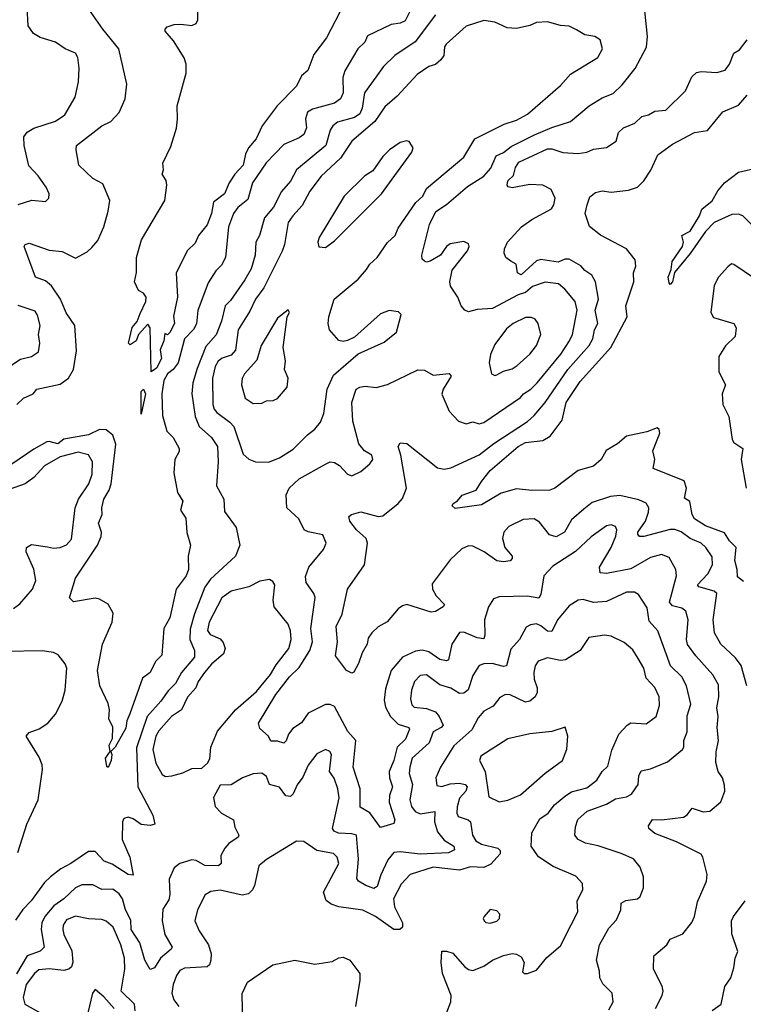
# Model space of a CAD drawing. Extents: x 1603745 to 1745082, y 385868 to 533966.
# Tile 122 of 256: x 1658891 to 1662188, y 432954 to 437438. Entities that reach past the tile are written whole.
import ezdxf

# ---------------------------------------------------------------- set-up
doc = ezdxf.new("R2010")
doc.units = 0

msp = doc.modelspace()

# ---------------------------------------------------------------- linework, layer by layer
at = {"layer": '0CON20XD'}
for points in [[(1660369.6, 437510.4), (1660289.6, 437355), (1660231.1, 437278.9), (1660203.4, 437206.6), (1660175, 437182.9), (1660151.8, 437135), (1660063.8, 437046.2), (1659995.5, 436955), (1659969.2, 436895), (1659934.1, 436855), (1659920, 436825), (1659909.4, 436775), (1659871, 436735), (1659845.3, 436695), (1659825, 436645.4), (1659773.4, 436606.6), (1659764.5, 436555), (1659745, 436504.4), (1659705.6, 436455), (1659690.3, 436419.7), (1659655, 436387.5), (1659604.5, 436285), (1659610, 436175), (1659592.3, 436087.7), (1659596.4, 436055), (1659575, 436013.3), (1659565, 436003.3), (1659551.7, 436008.3), (1659548.6, 435975), (1659530.9, 435935), (1659537.9, 435895), (1659515, 435851.2), (1659490, 435835), (1659485.4, 436035.4), (1659475, 436051.2), (1659432, 436005), (1659422.5, 435975), (1659395, 435956.7), (1659386.7, 435965), (1659404, 436036), (1659426.6, 436063.4), (1659440.6, 436099.4), (1659465.8, 436155), (1659468, 436175), (1659455, 436192.5), (1659432.5, 436205), (1659414, 436245), (1659423.3, 436286.7), (1659423.5, 436355), (1659446.8, 436435), (1659551.8, 436615), (1659561.8, 436685), (1659557.8, 436705), (1659540.8, 436735), (1659546.2, 436755), (1659543.8, 436785), (1659579.7, 436860.3), (1659605.5, 436944.5), (1659610.9, 436985), (1659607.9, 437045), (1659649.2, 437195), (1659649.2, 437235), (1659641.1, 437265), (1659591.9, 437341.9), (1659553.8, 437385), (1659553.3, 437395), (1659562.5, 437405), (1659595, 437415.6), (1659625, 437418.1), (1659675, 437411.4), (1659695, 437421.2), (1659702.2, 437437.8), (1659703.1, 437505)], [(1660673.1, 437485), (1660647.2, 437432.8), (1660625, 437422.7), (1660583.5, 437416.5), (1660476, 437365), (1660462.9, 437335), (1660432.2, 437305), (1660372.1, 437205), (1660363.8, 437175), (1660364.6, 437105), (1660352.3, 437077.7), (1660325, 437057.1), (1660225, 437031.2), (1660202.8, 437017.2), (1660193.9, 436986.1), (1660197.2, 436945), (1660185, 436915.5), (1660165, 436900.3), (1660095, 436870), (1660014.5, 436785.5), (1659951.6, 436695), (1659930.1, 436619.9), (1659885, 436582.1), (1659865.2, 436555), (1659842.7, 436495), (1659828.5, 436355), (1659809.9, 436320.1), (1659785, 436294.5), (1659750.5, 436239.5), (1659703.3, 436113.3), (1659696.9, 436053.1), (1659683.3, 436026.7), (1659641.6, 435985), (1659613, 435875), (1659590.6, 435845), (1659564.4, 435825), (1659548.4, 435795), (1659538.4, 435735), (1659541.2, 435635), (1659561.5, 435565), (1659590.9, 435535), (1659618.4, 435485), (1659618.3, 435471.7), (1659598.7, 435435), (1659592.9, 435375), (1659610.8, 435285), (1659633.8, 435245), (1659624.5, 435205), (1659647.7, 435167.7), (1659652.8, 435102.8), (1659670, 435045), (1659658.5, 434995), (1659660.7, 434935), (1659649.2, 434905), (1659604.6, 434845), (1659574.5, 434715), (1659547.5, 434665), (1659538.1, 434545), (1659510.5, 434515), (1659485, 434465.5), (1659450.7, 434439.3), (1659392.5, 434277.5), (1659379.2, 434245), (1659375, 434211.4), (1659326.2, 434125), (1659306.7, 434105), (1659311.4, 434091.4), (1659308.2, 434065), (1659295, 434032.5), (1659287.5, 434037.5), (1659282.9, 434075), (1659304, 434105), (1659299.5, 434135), (1659313.8, 434165), (1659315.7, 434215.7), (1659298, 434255), (1659300, 434295), (1659294.1, 434324.1), (1659255.6, 434405), (1659245.6, 434475), (1659269.1, 434595), (1659312.5, 434695), (1659316.5, 434735), (1659295, 434776.2), (1659255, 434800), (1659235, 434804), (1659136.4, 434786.4), (1659118.8, 434805), (1659145.6, 434895), (1659246.4, 435045), (1659261.8, 435085), (1659264.5, 435105), (1659250.6, 435145), (1659267.1, 435185), (1659266.1, 435215), (1659275, 435254), (1659298.8, 435295), (1659308.3, 435325), (1659329.3, 435505), (1659315.7, 435545.7), (1659285, 435570.5), (1659255, 435571.6), (1659205, 435548), (1659092.3, 435527.7), (1659065, 435506.4), (1659025, 435517.7), (1659015, 435515.3), (1658955, 435482.8), (1658856.2, 435413.8)], [(1658877.8, 435685), (1658908.7, 435715), (1658952.9, 435735), (1658970, 435755), (1659075, 435778.6), (1659114.1, 435805), (1659136.7, 435845), (1659149.5, 435930.5), (1659141.9, 436045), (1659103.2, 436103.2), (1659076.9, 436165), (1659036.1, 436226.1), (1659008.1, 436248.1), (1658962.9, 436265), (1658911.9, 436405), (1658916.2, 436415), (1658935, 436420.6), (1659025, 436388.1), (1659085, 436382.9), (1659145, 436351.9), (1659199.4, 436380.6), (1659219.8, 436400.2), (1659247, 436433), (1659274.4, 436495), (1659294.6, 436565.4), (1659301.5, 436615), (1659270, 436690), (1659225, 436714.5), (1659160, 436775), (1659148, 436845), (1659150, 436865), (1659265, 436954), (1659306.7, 436975), (1659343.8, 437015), (1659372.3, 437077.7), (1659380, 437145), (1659343.3, 437305), (1659269.5, 437395), (1659206.2, 437486.2)], [(1658885, 436595.7), (1658946.4, 436616.4), (1659009.3, 436610.7), (1659023.3, 436625), (1659025.8, 436645), (1659011.9, 436675), (1658975, 436726.9), (1658932.2, 436772.2), (1658912.2, 436865), (1658910.6, 436905), (1658924.6, 436925.4), (1658955, 436944.4), (1659055, 436975.9), (1659096.9, 437005), (1659143.8, 437085), (1659159.1, 437155), (1659162.6, 437217.4), (1659155.4, 437265.4), (1659145, 437285.7), (1659098.8, 437305), (1659055, 437335.6), (1658985, 437356.9), (1658954, 437375), (1658929.7, 437409.7), (1658925.6, 437495)], [(1660785, 437460), (1660693, 437337), (1660600, 437275), (1660548.5, 437225), (1660514.2, 437175.8), (1660462.6, 437105), (1660451.9, 437035), (1660441.3, 437008.7), (1660416.7, 436993.3), (1660338.6, 436971.4), (1660318.5, 436955), (1660306.1, 436935), (1660285.9, 436865), (1660151.8, 436755), (1660125, 436702.2), (1660084.1, 436655.9), (1660046.8, 436585), (1660006.4, 436535), (1659984, 436456), (1659967.5, 436425), (1659964.3, 436365), (1659946.3, 436303.7), (1659917.3, 436252.7), (1659850.9, 436159.1), (1659827.3, 436135), (1659810, 436065), (1659786.3, 436003.7), (1659739.7, 435950.3), (1659700.1, 435849.9), (1659679.5, 435785), (1659674.7, 435735), (1659690.5, 435630.5), (1659709.5, 435585), (1659765, 435535.5), (1659792.9, 435495), (1659795.3, 435424.7), (1659787.1, 435315), (1659821.1, 435255), (1659825, 435198.8), (1659877.1, 435125), (1659893.5, 435045), (1659875, 434995.6), (1659759.9, 434890.1), (1659735, 434853.6), (1659687.9, 434732.1), (1659667.8, 434662.2), (1659666.1, 434615), (1659686.9, 434565), (1659686.9, 434535), (1659628.6, 434465), (1659600.8, 434415), (1659568.1, 434381.9), (1659534.8, 434335.2), (1659472.4, 434265), (1659423, 434123), (1659429.2, 433945), (1659497.5, 433815), (1659506.2, 433775), (1659485, 433768.9), (1659445, 433772.5), (1659408.9, 433798.9), (1659385, 433805.9), (1659365, 433800), (1659359.3, 433785), (1659357.4, 433705), (1659392.4, 433625), (1659407.5, 433542.5), (1659385, 433546.2), (1659312, 433592), (1659276.3, 433606.3), (1659235, 433650), (1659205, 433650.9), (1659125, 433595.4), (1659078.1, 433571.9), (1659032.2, 433535), (1659005, 433509.5), (1658944, 433426), (1658905, 433386.2)], [(1661787.1, 432935), (1661817.5, 432995), (1661822.1, 433015), (1661817.4, 433037.4), (1661778.6, 433115), (1661780, 433175), (1661839.2, 433225), (1661855, 433250.8), (1661911.4, 433275), (1661952.4, 433327.6), (1661965.3, 433354.7), (1661979.5, 433420.5), (1662019.5, 433515), (1662023.5, 433545), (1662003.6, 433625), (1661995, 433638.5), (1661883.7, 433693.7), (1661785, 433732.3), (1661757.5, 433755), (1661755, 433767.5), (1661773.6, 433796.4), (1661815, 433794.6), (1661915, 433807.2), (1661932.2, 433817.8), (1661955, 433847.5), (1662005, 433830.5), (1662035, 433834.3), (1662085, 433876.2), (1662102.9, 433925), (1662102.6, 433952.6), (1662092.2, 433985), (1662073.3, 434015), (1662062.5, 434055), (1662063.9, 434103.9), (1662074, 434155), (1662068.4, 434215), (1662073.8, 434265), (1662066.9, 434305), (1662076, 434354), (1662075, 434408.8), (1662049.1, 434455), (1661970.6, 434540.6), (1661933.2, 434593.2), (1661928.9, 434615), (1661936.9, 434705), (1661925.5, 434745), (1661908.2, 434758.2), (1661865, 434769.1), (1661850.8, 434785), (1661882.9, 434905), (1661880.5, 434935), (1661849.2, 434989.2), (1661815, 435002), (1661765, 434988.8), (1661675, 434937.9), (1661565, 434916.5), (1661535, 434919.2), (1661532.9, 434945), (1661586.3, 435035), (1661606.7, 435086.7), (1661612, 435115), (1661605, 435130), (1661585, 435137.7), (1661565, 435132.7), (1661495, 435083.3), (1661423.7, 435016.3), (1661320.3, 434949.7), (1661279.3, 434905), (1661265, 434821.2), (1661255.7, 434804.3), (1661205, 434813.6), (1661075, 434810), (1661049.6, 434800.4), (1661026.9, 434765), (1661008.6, 434705), (1661010, 434635), (1661005, 434618.9), (1660975, 434622.6), (1660915, 434649.7), (1660895, 434646.8), (1660860.3, 434595), (1660845, 434523.3), (1660835, 434518.8), (1660805, 434524.8), (1660755, 434559.5), (1660725, 434567.3), (1660695, 434562.5), (1660635, 434534.5), (1660583.4, 434475), (1660558.3, 434391.7), (1660551.3, 434338.7), (1660557, 434307), (1660581.1, 434265), (1660615, 434230.5), (1660664.4, 434215), (1660666.8, 434206.8), (1660648.9, 434161.1), (1660610.3, 434125), (1660595.6, 434064.4), (1660574.4, 434015), (1660575.2, 433985), (1660590, 433945), (1660576.3, 433905), (1660573.6, 433875), (1660599.5, 433795), (1660595, 433778), (1660535, 433760), (1660485.6, 433825.6), (1660441.6, 433851.6), (1660442, 433935), (1660410, 434035), (1660422.8, 434155), (1660386.7, 434196.7), (1660325, 434310), (1660305, 434320), (1660285, 434319.6), (1660205, 434280.8), (1660175, 434235.5), (1660135, 434211.1), (1660115.8, 434185), (1660105, 434153.5), (1660095, 434143.5), (1660065, 434152.1), (1660035, 434152.5), (1660025, 434176.2), (1659985, 434210), (1659979.4, 434235), (1660057.7, 434365), (1660119.7, 434445), (1660165, 434488.2), (1660213.5, 434565), (1660225.2, 434605), (1660217.3, 434665), (1660236.9, 434806.9), (1660231.8, 434825), (1660195.7, 434875), (1660192.5, 434902.5), (1660208.7, 434945), (1660274.6, 435025), (1660287.5, 435055), (1660272.4, 435092.4), (1660205, 435105.3), (1660187.3, 435115), (1660163.5, 435165), (1660107.9, 435215), (1660105.4, 435275), (1660119.5, 435305), (1660165, 435346.8), (1660285, 435413.3), (1660305, 435424.4), (1660325, 435422.2), (1660348.3, 435408.3), (1660385, 435368.6), (1660405, 435360.5), (1660445, 435380.5), (1660485.6, 435415), (1660500, 435435), (1660495.7, 435455), (1660462.5, 435475), (1660436.2, 435506.2), (1660409.5, 435609.5), (1660403.9, 435695), (1660424.4, 435755), (1660440, 435765), (1660465, 435769.1), (1660515, 435763.3), (1660566.8, 435776.8), (1660705, 435843.1), (1660735, 435841.9), (1660775, 435819.4), (1660847, 435827), (1660856.6, 435815), (1660819.6, 435755), (1660815, 435733.3), (1660847.1, 435655), (1660890.2, 435610.2), (1660925, 435598.2), (1660955, 435606.2), (1660985, 435597.5), (1661005, 435603.1), (1661173.1, 435716.9), (1661186, 435734), (1661220.4, 435755), (1661249.1, 435785), (1661356.3, 435915), (1661395.9, 435975), (1661408.9, 436005), (1661430.4, 436115), (1661421.5, 436155), (1661375, 436210.7), (1661345, 436234.7), (1661285, 436243.2), (1661227.7, 436222.3), (1661195, 436196.4), (1661162.2, 436185), (1661045, 436123.3), (1660975, 436118.5), (1660935, 436108.2), (1660919.5, 436115), (1660901.8, 436135), (1660886.5, 436175), (1660854.2, 436224.2), (1660850, 436245), (1660862, 436298), (1660931.9, 436385), (1660939.2, 436405), (1660935, 436416.7), (1660915, 436427.5), (1660852, 436418), (1660835.5, 436404.5), (1660808.6, 436365), (1660761.7, 436338.3), (1660745, 436334.3), (1660735, 436338.8), (1660725, 436347.5), (1660722.9, 436365), (1660757.8, 436505), (1660786.2, 436565), (1660835, 436596.8), (1660931.6, 436678.4), (1661005.4, 436725), (1661037.6, 436762.4), (1661062.5, 436817.5), (1661095, 436833.1), (1661129.8, 436860.2), (1661236.5, 436913.5), (1661315, 436947.2), (1661400.6, 436975), (1661484.7, 437045.3), (1661545, 437081.8), (1661595, 437101.5), (1661635, 437140.6), (1661695.6, 437215), (1661746.5, 437313.5), (1661751.2, 437361.2), (1661738.9, 437478.9)], [(1660025, 435423.6), (1660075, 435442.3), (1660137.2, 435482.8), (1660201.8, 435548.2), (1660235, 435573.3), (1660261.1, 435605), (1660276, 435644), (1660292, 435755), (1660321.3, 435818.7), (1660433.3, 435916.7), (1660550.9, 435969.1), (1660608, 436015), (1660628.8, 436095), (1660617.3, 436107.3), (1660575, 436114.4), (1660535, 436099.2), (1660417.1, 435992.9), (1660385, 435976.5), (1660365, 435972.1), (1660345, 435977.5), (1660303.1, 436025), (1660296.5, 436055), (1660299.6, 436085), (1660324.5, 436165), (1660433.7, 436256.3), (1660470.7, 436300.7), (1660486.7, 436325), (1660520, 436355), (1660567.2, 436422.8), (1660602.2, 436455), (1660615, 436488.1), (1660696.5, 436605), (1660727.9, 436635), (1660745, 436669.4), (1660915, 436811.4), (1660964.3, 436895), (1661097.6, 436962.4), (1661155, 436981.1), (1661205, 437007.1), (1661355, 437138.2), (1661400.1, 437189.9), (1661525, 437265.8), (1661545.6, 437305), (1661535, 437346), (1661511.5, 437361.5), (1661465, 437369.4), (1661427.5, 437392.5), (1661395, 437407.8), (1661355, 437410.9), (1661295, 437427.8), (1661245, 437425.6), (1661215, 437410.9), (1661155, 437397.9), (1661111.2, 437401.2), (1661055, 437427.1), (1661005, 437434.5), (1660925, 437408.2), (1660833.6, 437326.4), (1660826.2, 437313.8), (1660823.8, 437275), (1660809.2, 437255), (1660785, 437234.5), (1660755, 437224.5), (1660702, 437188), (1660610.4, 437089.6), (1660555, 437040.4), (1660509.2, 436975), (1660404, 436885), (1660352.8, 436807.2), (1660264.1, 436725.9), (1660213.4, 436656.6), (1660177.5, 436592.5), (1660135, 436545.4), (1660114.7, 436515), (1660097.3, 436415), (1660086.3, 436383.7), (1660003.5, 436216.5), (1659965.8, 436165), (1659939.7, 436110.3), (1659886.7, 436025), (1659875, 435932.9), (1659855, 435911), (1659813.5, 435896.5), (1659795, 435882.9), (1659781.4, 435858.6), (1659769, 435805), (1659771.6, 435685), (1659777.4, 435665), (1659789, 435649), (1659849.1, 435605), (1659866.6, 435585), (1659909.5, 435459.5), (1659935, 435436.5), (1659965, 435424.3), (1660025, 435423.6)], [(1662203.1, 434405), (1662177.4, 434497.4), (1662151.9, 434531.9), (1662085.4, 434595), (1662056.6, 434646.6), (1662050, 434705), (1662067.3, 434825), (1662054.3, 434835), (1661984.8, 434854.8), (1661979.5, 434865), (1662026.7, 434915), (1662046.6, 434955), (1662045, 434992), (1662017.3, 435035), (1661995, 435053.8), (1661945, 435076.2), (1661905, 435105.9), (1661875, 435116.6), (1661855, 435117.1), (1661735, 435084.7), (1661714.2, 435085), (1661706.5, 435095), (1661707.8, 435105), (1661741.3, 435155), (1661756, 435195), (1661757.1, 435215), (1661745.7, 435235.7), (1661711, 435251), (1661625, 435270.9), (1661583.2, 435266.8), (1661499.8, 435240.2), (1661460.7, 435209.3), (1661405, 435160), (1661372.3, 435105), (1661335, 435083.6), (1661305, 435091.8), (1661259.3, 435149.3), (1661235, 435165.3), (1661185, 435161.4), (1661119.3, 435130.7), (1661096.8, 435105), (1661091.2, 435075), (1661101.6, 435035), (1661134.5, 434995), (1661135.4, 434984.6), (1661125, 434973.5), (1661095, 434969.2), (1661065, 434974), (1661006.5, 435015), (1660955, 435040.3), (1660935, 435042), (1660905, 435028.5), (1660851.8, 434978.2), (1660770.5, 434869.5), (1660771.8, 434845), (1660787.7, 434815), (1660826, 434775), (1660820, 434765), (1660785, 434742.5), (1660765, 434739.4), (1660655, 434774.6), (1660635, 434769.3), (1660614.6, 434755), (1660565, 434696.4), (1660525, 434673.5), (1660495, 434645.4), (1660478, 434622), (1660474.6, 434594.6), (1660450.9, 434555), (1660435, 434506.7), (1660413, 434467), (1660405, 434462.5), (1660380, 434475), (1660330.6, 434540.6), (1660338.5, 434605), (1660333.1, 434675), (1660359.6, 434730.4), (1660384.5, 434845), (1660462.2, 434955), (1660475.8, 435054.2), (1660470, 435075), (1660425.5, 435115), (1660395.7, 435155), (1660390, 435175), (1660402.5, 435185), (1660445, 435196.7), (1660525, 435175.6), (1660545, 435178.2), (1660615.7, 435235), (1660635, 435258), (1660652.9, 435305), (1660627.3, 435455), (1660614.6, 435495), (1660625, 435510.8), (1660655, 435508.1), (1660795, 435396.7), (1660825, 435390.9), (1660855, 435397.1), (1660985, 435455.8), (1661051.7, 435508.3), (1661205, 435608.3), (1661235, 435635.3), (1661285.6, 435694.4), (1661387.5, 435845), (1661485.7, 435955), (1661501.9, 435985), (1661509.5, 436025), (1661524.7, 436055), (1661512.1, 436115), (1661528.4, 436165), (1661513.7, 436243.7), (1661497.5, 436275), (1661465.3, 436295.3), (1661447.6, 436317.6), (1661395, 436348.2), (1661375, 436347.1), (1661344.2, 436334.2), (1661265, 436346.4), (1661245, 436340.4), (1661175, 436275.9), (1661159.1, 436285), (1661152.2, 436325), (1661129.1, 436339.1), (1661106.2, 436355), (1661097.5, 436375), (1661099.5, 436395), (1661114, 436425), (1661177.1, 436495), (1661225, 436528.8), (1661313.4, 436576.6), (1661324.7, 436595), (1661330.8, 436625), (1661312.2, 436665), (1661274.8, 436684.8), (1661215, 436687.5), (1661135, 436672.2), (1661116.9, 436676.9), (1661111.9, 436685), (1661115, 436703.8), (1661141.1, 436728.9), (1661149.2, 436765), (1661165, 436788.9), (1661295, 436850.2), (1661315, 436850.5), (1661365, 436833.4), (1661435, 436828.4), (1661475.3, 436834.7), (1661505, 436848.5), (1661565, 436856.5), (1661608.1, 436885), (1661619.4, 436925), (1661641.4, 436945), (1661693.6, 436966.4), (1661725, 436996.6), (1661755.2, 437004.8), (1661785, 437021.8), (1661835, 437026.5), (1661925, 437114.4), (1661953, 437177), (1661975, 437197.1), (1661995, 437201.4), (1662067, 437197), (1662105, 437208.6), (1662124.3, 437235), (1662144.3, 437285), (1662170, 437300), (1662205, 437346)], [(1662189.2, 434879.2), (1662161.5, 434901.5), (1662160, 434935), (1662149.3, 434975), (1662155.2, 435035.2), (1662125.4, 435065), (1662101.4, 435101.4), (1662015, 435133.3), (1661965.6, 435165), (1661953.9, 435185), (1661944.5, 435244.5), (1661919.4, 435259.4), (1661928.9, 435305), (1661918, 435338), (1661777.5, 435395), (1661785.3, 435435), (1661776.2, 435475), (1661807.3, 435555), (1661805, 435572), (1661795, 435578.9), (1661748.4, 435561.6), (1661655, 435541.6), (1661615, 435507), (1661563.5, 435476.5), (1661540, 435435), (1661505, 435404.7), (1661435, 435385.4), (1661329.2, 435305), (1661306.7, 435295), (1661223.9, 435293.9), (1661155, 435302.2), (1661085, 435282.7), (1660995, 435229.4), (1660875, 435212.2), (1660860.6, 435225), (1660866, 435235), (1660885, 435246.7), (1660907.3, 435272.7), (1660971.2, 435295), (1660994.4, 435335.6), (1661034.4, 435385), (1661162.2, 435495), (1661195, 435512.5), (1661275, 435521.1), (1661308, 435542), (1661361.8, 435615), (1661381.2, 435695), (1661445, 435791.2), (1661584.1, 435945), (1661658.2, 436085), (1661653.1, 436135), (1661688.5, 436245), (1661687.1, 436285), (1661698.1, 436315), (1661694.3, 436345), (1661655, 436394.2), (1661537.3, 436457.3), (1661486.6, 436496.6), (1661467.8, 436555), (1661476.9, 436595), (1661488.6, 436631.4), (1661515, 436650.8), (1661545, 436658.6), (1661585, 436652), (1661665, 436661.4), (1661705, 436675.8), (1661735, 436704), (1661766.7, 436753.3), (1661797.6, 436822.4), (1661865, 436870.8), (1661965, 436924.4), (1662025, 436934), (1662095, 437018.1), (1662165, 437048.9), (1662205.7, 437094.3)], [(1660285, 436401.2), (1660325, 436430.8), (1660540, 436645), (1660678, 436835), (1660683.8, 436855), (1660665, 436883.3), (1660655, 436886.2), (1660625, 436878), (1660576, 436845), (1660545.4, 436814.6), (1660499.8, 436750.2), (1660463.8, 436726.2), (1660370, 436635), (1660255, 436446.7), (1660250, 436425), (1660254.2, 436404.2), (1660285, 436401.2)], [(1662256, 436475), (1662185, 436544.6), (1662165, 436552.5), (1662135, 436550.4), (1662055.4, 436514.6), (1662015, 436474.2), (1661945, 436372.9), (1661873.7, 436286.3), (1661865, 436244), (1661855, 436232), (1661849.4, 436239.4), (1661844.7, 436265), (1661859.4, 436300.6), (1661862.8, 436337.2), (1661910.4, 436405), (1661915.4, 436425.4), (1661907.5, 436455), (1661945.2, 436474.7), (1661987.8, 436545), (1661999.4, 436575), (1662046.4, 436613.6), (1662071, 436659), (1662102.5, 436695), (1662165, 436743.1), (1662258.8, 436765)], [(1662285, 436227.1), (1662145, 436323.8), (1662134.2, 436325.8), (1662117.3, 436312.7), (1662074.2, 436265.8), (1662055, 436227.5), (1662040, 436105), (1662052.2, 436082.2), (1662144.4, 436054.4), (1662155.5, 436035), (1662150, 435995), (1662107.1, 435952.9), (1662075.4, 435904.6), (1662076.2, 435835), (1662106.5, 435775), (1662091.1, 435735), (1662094.5, 435685), (1662121.7, 435631.7), (1662136.4, 435526.4), (1662145, 435513.3), (1662185.5, 435485.5), (1662177.8, 435435), (1662200.5, 435305)], [(1658805, 435832.5), (1658895, 435891.8), (1658945.4, 435904.6), (1658977.5, 435925), (1658982.9, 435965), (1658977.1, 436005), (1658984.4, 436045), (1658973, 436093), (1658961.2, 436111.2), (1658885, 436136)], [(1659955, 435690), (1659995, 435692), (1660015, 435702.9), (1660045.5, 435704.5), (1660065, 435712.5), (1660109.2, 435765), (1660114, 435805), (1660097.1, 435845), (1660101.9, 435885), (1660091.1, 435945), (1660110, 436085), (1660120, 436105), (1660115, 436117.5), (1660065, 436078.8), (1659990.7, 435955), (1659971.7, 435888.3), (1659915, 435825.6), (1659904.4, 435804.4), (1659901.5, 435775), (1659918.1, 435715), (1659955, 435690)], [(1661055, 435818.1), (1661065, 435820.5), (1661095, 435837.5), (1661135, 435848.2), (1661156.9, 435863.1), (1661215, 435914.5), (1661245.4, 435955), (1661264.5, 436005), (1661253.1, 436055), (1661238.8, 436075), (1661222.2, 436082.2), (1661195, 436082.5), (1661138.6, 436055), (1661109.2, 436030.8), (1661055, 435958.6), (1661036.4, 435913.6), (1661030, 435875), (1661040.8, 435825), (1661055, 435818.1)], [(1659445, 435641.2), (1659444.5, 435745), (1659455, 435756), (1659464.2, 435735), (1659445, 435641.2)], [(1658862.8, 434757.2), (1658892.5, 434777.5), (1658950.3, 434845), (1658964.3, 434885), (1658956.4, 434936.4), (1658920.5, 435015), (1658921.9, 435035), (1658945, 435048.5), (1659018.2, 435038.2), (1659045, 435031.5), (1659075, 435034.5), (1659105, 435047.1), (1659127.1, 435072.9), (1659143.3, 435215), (1659159.8, 435255), (1659206.6, 435325), (1659221.8, 435368.2), (1659223.1, 435425), (1659205, 435456.8), (1659158.1, 435468.1), (1659075, 435447.4), (1659003.9, 435406.1), (1658955, 435353.3), (1658916.5, 435325), (1658795, 435282.4)], [(1659555, 433992.5), (1659585, 433994.4), (1659635, 434007.8), (1659675, 434027.8), (1659720.5, 434029.5), (1659747.1, 434052.9), (1659757.8, 434072.2), (1659761.5, 434125), (1659792, 434198), (1659875, 434295.4), (1659970.7, 434379.3), (1660034.3, 434455.7), (1660059.1, 434500.9), (1660116.6, 434575), (1660127.2, 434615), (1660125.4, 434655.4), (1660114.3, 434685), (1660051.1, 434765), (1660045.5, 434795), (1660053.1, 434865), (1660045, 434880), (1660028.8, 434888.8), (1659985, 434881.9), (1659935, 434856.1), (1659855, 434836.3), (1659812.2, 434805), (1659754.8, 434695.2), (1659746.3, 434656.3), (1659758.3, 434638.3), (1659805, 434618.5), (1659818.3, 434601.7), (1659826.7, 434575), (1659819.3, 434550.7), (1659765, 434502.9), (1659732.4, 434465), (1659703.8, 434425), (1659693.1, 434395), (1659656.3, 434353.7), (1659629.1, 434295), (1659582.7, 434265), (1659525, 434200), (1659511.4, 434175), (1659497.4, 434115), (1659512.1, 434052.1), (1659540.2, 434000.2), (1659555, 433992.5)], [(1661575, 432928.8), (1661594, 432965), (1661590, 433005), (1661547.5, 433047.5), (1661534.7, 433074.7), (1661533.1, 433105), (1661518.2, 433155), (1661532.5, 433225), (1661575, 433300.8), (1661610.6, 433339.4), (1661629.5, 433385), (1661631.1, 433415), (1661653.1, 433426.9), (1661705.4, 433434.6), (1661717.5, 433445), (1661732.5, 433485), (1661733.3, 433535), (1661718.5, 433578.5), (1661687.3, 433617.2), (1661631.3, 433641.3), (1661526.5, 433676.5), (1661468.3, 433688.3), (1661435, 433704.4), (1661420, 433725), (1661423.3, 433763.3), (1661434.2, 433795.8), (1661475.9, 433834.1), (1661564.4, 433865.6), (1661605, 433889.6), (1661655, 433898.9), (1661678.5, 433911.5), (1661708.5, 433955), (1661711.4, 433995), (1661722.3, 434017.7), (1661765, 434027.2), (1661842, 434058), (1661910.6, 434115), (1661916.2, 434125), (1661916.2, 434155), (1661932.1, 434195), (1661932.3, 434267.8), (1661948.9, 434321.1), (1661929.4, 434405), (1661908, 434445), (1661856.5, 434495), (1661797.7, 434655), (1661758.7, 434698.7), (1661749.9, 434759.9), (1661709.8, 434819.8), (1661691.4, 434831.4), (1661655, 434831.5), (1661565, 434788.8), (1661505, 434784.6), (1661457.4, 434797.4), (1661435, 434794.4), (1661395, 434768.6), (1661341.8, 434705), (1661315, 434652.7), (1661295, 434653.1), (1661265, 434678.5), (1661245, 434686.5), (1661217.9, 434682.1), (1661198.6, 434671.4), (1661168.5, 434615), (1661128.3, 434571.7), (1661109.4, 434495), (1661095, 434493.2), (1661043.5, 434506.5), (1661005.3, 434504.7), (1660985, 434496.5), (1660955, 434451.1), (1660934.2, 434385.8), (1660915, 434371.6), (1660895, 434369.7), (1660855, 434393.3), (1660805, 434409.2), (1660745, 434455.4), (1660715, 434451.4), (1660690.4, 434425), (1660675.5, 434385), (1660671.5, 434345), (1660678.2, 434318.2), (1660688.1, 434308.1), (1660745, 434302), (1660785, 434286), (1660802, 434265), (1660819.6, 434225), (1660811.9, 434215), (1660774.4, 434195), (1660757.3, 434145), (1660679.1, 434075), (1660668, 434035), (1660666.1, 434005), (1660680.8, 433955), (1660668.6, 433885), (1660675.9, 433855), (1660693.1, 433833.1), (1660715, 433821.9), (1660781.7, 433831.7), (1660781.4, 433785), (1660795, 433739.1), (1660825, 433702.3), (1660868.9, 433675), (1660872.6, 433657.4), (1660845, 433644.2), (1660715, 433637.5), (1660625, 433649.5), (1660595, 433645.7), (1660568.3, 433611.7), (1660536.4, 433543.6), (1660519.5, 433490.5), (1660505, 433481.2), (1660467.5, 433495), (1660435.4, 433515.4), (1660427.7, 433527.7), (1660435.2, 433615), (1660425, 433724.2), (1660405, 433731.3), (1660343.3, 433733.3), (1660323.3, 433743.3), (1660316.4, 433755), (1660347.2, 433895), (1660341.2, 433935), (1660323.5, 433983.5), (1660302.2, 434015), (1660311.8, 434091.8), (1660304, 434105), (1660285, 434114.4), (1660245, 434094.6), (1660205, 434043.5), (1660181.3, 433988.7), (1660155, 433954.5), (1660137.4, 433912.6), (1660125, 433900.7), (1660104, 433904), (1660075, 433942.5), (1660028.8, 433955), (1660015, 433992.5), (1659995, 434007.5), (1659955, 434004.5), (1659906.2, 433985), (1659855, 433954.2), (1659805, 433952.5), (1659774.2, 433895.8), (1659781.4, 433855), (1659810, 433825), (1659865.2, 433795.2), (1659871.2, 433761.2), (1659889.5, 433725), (1659886.8, 433715), (1659843.9, 433686.1), (1659825.3, 433665), (1659808.3, 433631.7), (1659808.5, 433595), (1659797.5, 433585), (1659735, 433587.1), (1659695, 433608.9), (1659675, 433612.2), (1659621.2, 433595), (1659595, 433575.7), (1659572.9, 433525), (1659575.3, 433455), (1659570.5, 433429.5), (1659542.7, 433387.3), (1659540.9, 433335), (1659551.9, 433271.9), (1659585.6, 433215), (1659581.9, 433205), (1659532.9, 433165), (1659505, 433120), (1659485, 433112.9), (1659461.2, 433155), (1659439.2, 433235), (1659399.4, 433295), (1659397.4, 433337.4), (1659372.6, 433385), (1659359.4, 433435), (1659345, 433456.8), (1659315, 433478.3), (1659265, 433477.1), (1659225, 433497.8), (1659175, 433497.8), (1659145, 433484.8), (1659093.1, 433435), (1659047.5, 433402.5), (1659005.2, 433355), (1658992.6, 433325), (1658989.8, 433295), (1659003.1, 433215), (1658983.9, 433196.1), (1658925, 433174.5), (1658877.5, 433092.5)], [(1660835, 432914), (1660855.4, 432965), (1660857.3, 432995), (1660816.6, 433095), (1660810.8, 433145), (1660814.1, 433195.9), (1660835, 433196.9), (1660865, 433186.7), (1660918.9, 433125), (1660935, 433113.1), (1660955, 433108.5), (1661005, 433127.6), (1661044.8, 433155.2), (1661095, 433176), (1661135, 433186.2), (1661155, 433183.5), (1661175, 433170), (1661189.5, 433145), (1661182, 433102), (1661190, 433095), (1661205, 433094.4), (1661245, 433109.2), (1661293.1, 433166.9), (1661355, 433221.4), (1661403, 433317), (1661433.8, 433375), (1661430.6, 433425), (1661455.9, 433475.9), (1661455.6, 433505), (1661425, 433538.6), (1661322.1, 433582.1), (1661255, 433625.6), (1661220.9, 433675), (1661223.8, 433735), (1661260.8, 433799.2), (1661298.2, 433825), (1661327.8, 433862.2), (1661378.5, 433905), (1661405, 433922.3), (1661475, 433940.4), (1661519.6, 433975), (1661545.3, 434014.7), (1661571.2, 434038.8), (1661588.7, 434111.3), (1661620.6, 434185), (1661658.6, 434225), (1661675.5, 434235.5), (1661745, 434232.3), (1661790, 434265), (1661806.2, 434315), (1661803.8, 434355), (1661785, 434397.8), (1661745, 434439.4), (1661733.9, 434485), (1661708.9, 434528.9), (1661685, 434568.9), (1661645, 434602.5), (1661585, 434630.6), (1661555, 434635.5), (1661484.6, 434625.4), (1661444.4, 434565), (1661377.1, 434522.9), (1661355, 434520.4), (1661295, 434532.5), (1661253.5, 434516.5), (1661238.8, 434495), (1661232.8, 434465), (1661235.3, 434435.3), (1661249.1, 434395), (1661248.8, 434375), (1661239.5, 434355), (1661215, 434335.4), (1661195, 434330.9), (1661125, 434363.9), (1661105, 434364.5), (1661078.6, 434351.4), (1661047.4, 434312.6), (1661005, 434288.9), (1660980.5, 434259.5), (1660951.6, 434205), (1660868.9, 434131.1), (1660807.7, 434035), (1660786.4, 433985), (1660791.2, 433951.2), (1660815, 433946.4), (1660851.6, 433958.4), (1660895, 433960.9), (1660920.8, 433955), (1660930.4, 433945), (1660924, 433925), (1660895, 433892.7), (1660883.8, 433853.8), (1660882.4, 433825), (1660889.2, 433809.2), (1660934.2, 433794.2), (1660944.7, 433784.7), (1660954.2, 433725), (1660969.1, 433699.1), (1660995, 433683.5), (1661070, 433665), (1661080, 433655), (1661080.3, 433639.7), (1661038.1, 433591.9), (1661005, 433576.7), (1660945, 433580), (1660895, 433566), (1660775, 433578.5), (1660670.4, 433545), (1660628.4, 433501.6), (1660594.8, 433435), (1660599, 433399), (1660635.7, 433325), (1660634.4, 433305.6), (1660623.3, 433295), (1660595, 433294.4), (1660511.8, 433355), (1660455, 433383.6), (1660345, 433397.8), (1660310, 433410), (1660287.2, 433427.2), (1660275.3, 433465), (1660345.3, 433595), (1660337.5, 433625), (1660320.5, 433640.5), (1660245.2, 433655.2), (1660185, 433695.6), (1660152.8, 433697.2), (1660015.8, 433614.2), (1659980.8, 433585), (1659961.2, 433495), (1659951.5, 433475), (1659932.9, 433457.1), (1659905, 433451.5), (1659805, 433473.9), (1659762, 433468), (1659736.5, 433453.5), (1659701.2, 433385), (1659688.9, 433335), (1659709.3, 433289.3), (1659750.8, 433225), (1659763.1, 433185), (1659762.7, 433155), (1659755.2, 433134.8), (1659744.8, 433125.2), (1659641.3, 433118.7), (1659621.3, 433108.7), (1659605, 433085.6), (1659590.5, 433045), (1659584.8, 433005), (1659594, 432975), (1659616.2, 432945)], [(1658882.5, 433645), (1658923.3, 433775), (1658975.4, 433885), (1658995.9, 434024.1), (1658994.2, 434045), (1658980.5, 434080.5), (1658920.8, 434175), (1658935, 434192.9), (1658980.6, 434209.4), (1659019.2, 434235), (1659054.5, 434275.5), (1659084.4, 434335), (1659097.9, 434385), (1659105.5, 434485.5), (1659098.6, 434505), (1659066.5, 434546.5), (1659045, 434556.9), (1658993.6, 434563.6), (1658825, 434560.6)], [(1661075, 433875.8), (1661115, 433884.4), (1661172.4, 433907.6), (1661285, 434006.7), (1661364.3, 434065), (1661384.2, 434115.8), (1661387.5, 434175), (1661376.4, 434216.4), (1661315, 434197.1), (1661215, 434186.5), (1661115, 434163.1), (1660991.9, 434085), (1660985.6, 434065), (1661011.1, 434015), (1661028.9, 433898.9), (1661075, 433875.8)], [(1662045, 432926.9), (1662086.7, 432955), (1662103.8, 433035), (1662130, 433075), (1662145, 433120), (1662150.8, 433165), (1662162, 433195), (1662135.7, 433275), (1662134.4, 433335), (1662143.1, 433355), (1662195.8, 433425)], [(1658905, 433386.2), (1658872.9, 433337.1)], [(1661035, 433323.8), (1661065, 433332.5), (1661077.5, 433345), (1661078, 433365), (1661065, 433380), (1661035, 433386.2), (1661007.5, 433355), (1661002.5, 433345), (1661007.5, 433335), (1661015, 433327.5), (1661035, 433323.8)], [(1659417.3, 432925), (1659414.8, 432955), (1659353.8, 433015), (1659369.6, 433115), (1659368, 433165), (1659352.7, 433225), (1659316.7, 433305), (1659285, 433332.3), (1659265, 433340.4), (1659205, 433343.6), (1659145.4, 433355.4), (1659105, 433339.1), (1659089.6, 433315), (1659087.8, 433295), (1659092.7, 433272.7), (1659128.3, 433198.3), (1659134, 433146), (1659127.3, 433125), (1659115, 433113.8), (1659091.8, 433108.2), (1659025, 433116.5), (1658978.7, 433111.3), (1658958.8, 433095), (1658920.4, 433045), (1658907.2, 432985), (1658915, 432955.8), (1659015, 432898.9)], [(1659908.1, 432855), (1659904.3, 433004.3), (1659928.8, 433055), (1660045, 433134.3), (1660145, 433155.5), (1660235, 433136.5), (1660315, 433149.6), (1660344.6, 433165.4), (1660365, 433168.9), (1660395.5, 433155.5), (1660440.6, 433095), (1660441.1, 433065), (1660420.5, 432945)], [(1659322.3, 432935), (1659275, 432988), (1659235, 433021.2), (1659222.5, 433005), (1659201.9, 432915)]]:
    msp.add_lwpolyline(points, dxfattribs=at)

doc.saveas('drawing.dxf')
